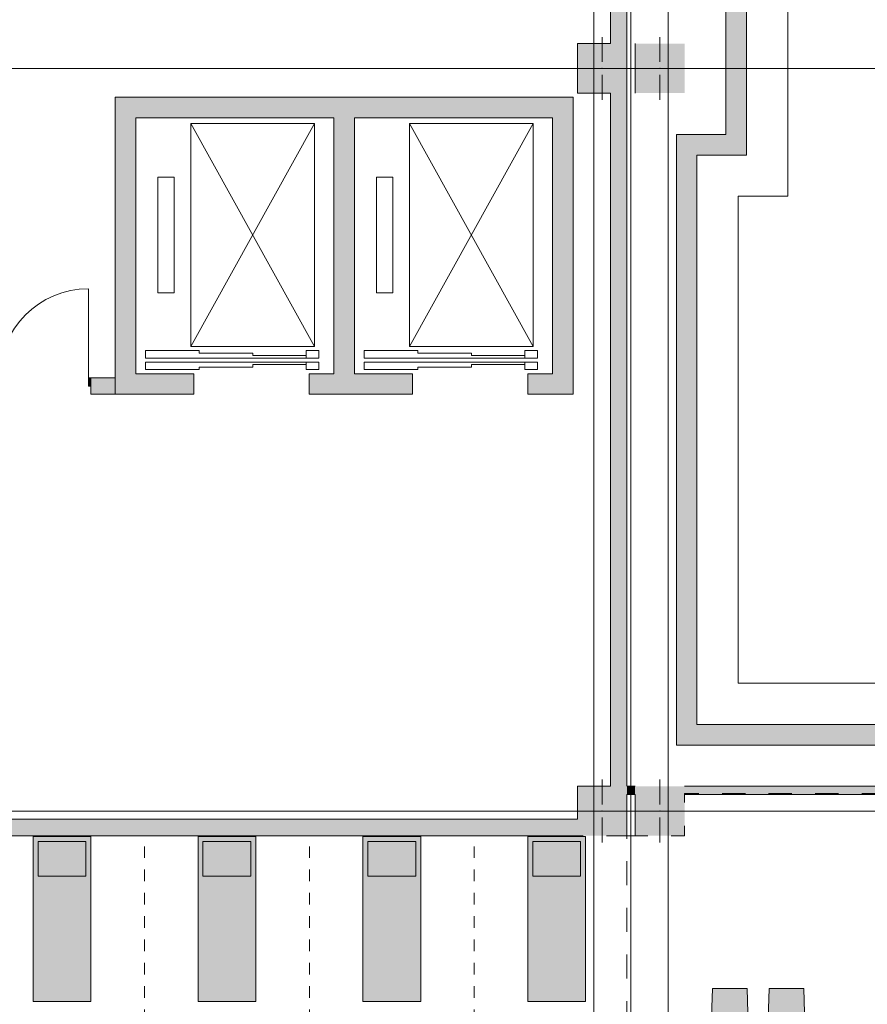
# Model space of a CAD drawing. Header units: millimetres. Extents: x -14761 to 157739, y -22400 to 107990.
# Tile 237 of 256: x 82591 to 92864, y 51657 to 63590. Entities that reach past the tile are written whole.
import ezdxf

# ---------------------------------------------------------------- set-up
doc = ezdxf.new("R2010")
doc.units = ezdxf.units.MM
doc.header["$MEASUREMENT"] = 0
doc.linetypes.add('короткая штриховая', pattern=[282.222222, 141.111111, -141.111111])
doc.linetypes.add('Штриховая', pattern=[564.444447, 282.222223, -282.222223])
for name, color, linetype in [('Интерьер - лежаки 2', 7, 'Continuous'), ('Интерьер - Мебель', 7, 'Continuous'), ('Конструктив - Колонны', 7, 'Continuous'), ('Конструктив - стены бассейнов жб нов', 7, 'Continuous'), ('Конструктив - Стены Внутр сущ.', 7, 'Continuous'), ('Элемент Модели - Зона', 7, 'Continuous'), ('Элемент Модели - Оси', 7, 'Continuous')]:
    doc.layers.add(name, color=color, linetype=linetype)

msp = doc.modelspace()

# ---------------------------------------------------------------- hatches: boundary and pattern name
at = {"layer": 'Интерьер - лежаки 2', "linetype": 'Continuous', "lineweight": 0, "true_color": 0xffffff}
for points in [[(91450, 50391), (91407, 51850), (90987, 51850), (90933, 50251), (90950, 50224), (90992, 50210), (91397, 50210), (91437, 50224), (91452, 50246)], [(92137, 50391), (92094, 51850), (91674, 51850), (91621, 50251), (91637, 50224), (91679, 50210), (92084, 50210), (92125, 50224), (92139, 50246)]]:
    msp.add_hatch(color=7, dxfattribs=at).paths.add_polyline_path(points)
at = {"layer": 'Интерьер - Мебель', "linetype": 'Continuous', "lineweight": 0, "true_color": 0xffffff}
for points in [[(82753, 51691), (83453, 51691), (83453, 53691), (82753, 53691)], [(82813, 53211), (83393, 53211), (83393, 53631), (82813, 53631)], [(84752, 51691), (85452, 51691), (85452, 53691), (84752, 53691)], [(84812, 53211), (85392, 53211), (85392, 53631), (84812, 53631)], [(86751, 51691), (87451, 51691), (87451, 53691), (86751, 53691)], [(86811, 53211), (87391, 53211), (87391, 53631), (86811, 53631)], [(88750, 51691), (89450, 51691), (89450, 53691), (88750, 53691)], [(88810, 53211), (89390, 53211), (89390, 53631), (88810, 53631)]]:
    msp.add_hatch(color=7, dxfattribs=at).paths.add_polyline_path(points)
at = {"layer": 'Конструктив - Колонны', "linetype": 'Continuous', "lineweight": 0, "true_color": 0x000000}
for points in [[(89350, 62700), (89750, 62700), (89750, 63300), (89350, 63300)], [(89750, 63300), (89750, 62700), (89950, 62700), (89950, 63300)], [(90050, 63300), (90050, 62700), (90650, 62700), (90650, 63300)], [(89750, 54300), (89350, 54300), (89350, 53900), (89750, 53900)], [(89750, 53900), (89950, 53900), (89950, 54200), (89950, 54212), (89950, 54287), (89950, 54300), (89750, 54300)], [(90650, 54300), (90050, 54300), (90050, 54287), (90650, 54287)], [(90050, 54287), (90050, 54212), (90650, 54212), (90650, 54287)], [(90050, 54212), (90050, 54200), (90650, 54200), (90650, 54212)], [(90050, 53700), (90650, 53700), (90650, 54200), (90050, 54200)], [(89350, 53700), (89750, 53700), (89750, 53900), (89350, 53900)], [(89750, 53700), (89950, 53700), (89750, 53900)], [(89750, 53900), (89950, 53700), (89950, 53900)]]:
    msp.add_hatch(color=18, dxfattribs=at).paths.add_polyline_path(points)
at = {"layer": 'Конструктив - стены бассейнов жб нов', "linetype": 'Continuous', "lineweight": 0, "true_color": 0x606060}
for points in [[(91400, 62200), (91400, 63800), (91150, 63800), (91150, 62200)], [(90800, 62200), (90550, 62200), (90800, 61950)], [(90800, 61950), (90550, 62200), (90550, 61950)], [(90800, 61950), (91150, 61950), (91150, 62200), (90800, 62200)], [(91150, 62200), (91150, 61950), (91400, 61950)], [(91400, 62200), (91150, 62200), (91400, 61950)], [(90800, 55050), (90800, 61950), (90550, 61950), (90550, 55050)], [(90800, 55050), (90550, 54800), (90800, 54800)], [(90550, 55050), (90550, 54800), (90800, 55050)], [(124550, 55050), (90800, 55050), (90800, 54800), (124550, 54800)]]:
    msp.add_hatch(color=251, dxfattribs=at).paths.add_polyline_path(points)
at = {"layer": 'Конструктив - стены бассейнов жб нов', "linetype": 'Continuous', "lineweight": 0, "true_color": 0x000000}
for points in [[(89950, 54300), (89950, 54287), (90050, 54287), (90050, 54300)], [(90650, 54300), (90650, 54287), (98695, 54287), (98695, 54300)], [(89950, 54212), (90050, 54212), (90050, 54287), (89950, 54287)], [(89950, 54200), (90050, 54200), (90050, 54212), (89950, 54212)], [(90650, 54212), (98695, 54212), (98695, 54287), (90650, 54287)], [(90650, 54200), (98695, 54200), (98695, 54212), (90650, 54212)]]:
    msp.add_hatch(color=18, dxfattribs=at).paths.add_polyline_path(points)
at = {"layer": 'Конструктив - Стены Внутр сущ.', "linetype": 'Continuous', "lineweight": 0, "true_color": 0x000000}
for points in [[(89750, 71750), (89750, 63300), (89950, 63300), (89950, 71750)], [(84000, 62400), (83750, 62650), (83750, 62400)], [(84000, 62650), (83750, 62650), (84000, 62400)], [(84000, 62400), (89050, 62400), (89050, 62650), (84000, 62650)], [(89050, 62400), (89300, 62400), (89300, 62650)], [(89050, 62400), (89300, 62650), (89050, 62650)], [(89750, 62700), (89750, 54300), (89950, 54300), (89950, 62700)], [(84000, 59300), (84000, 62400), (83750, 62400), (83750, 59300)], [(86400, 62400), (86400, 59300), (86650, 59300), (86650, 62400)], [(89050, 62400), (89050, 59300), (89300, 59300), (89300, 62400)], [(83750, 59250), (83455, 59250), (83455, 59050), (83750, 59050)], [(84000, 59300), (83750, 59050), (84000, 59050)], [(83750, 59300), (83750, 59050), (84000, 59300)], [(84000, 59300), (84000, 59050), (84700, 59050), (84700, 59300)], [(86100, 59050), (87350, 59050), (87350, 59300), (86100, 59300)], [(88750, 59300), (88750, 59050), (89050, 59050), (89050, 59300)], [(89050, 59050), (89300, 59050), (89050, 59300)], [(89050, 59300), (89300, 59050), (89300, 59300)], [(81300, 53700), (89350, 53700), (89350, 53900), (81300, 53900)]]:
    msp.add_hatch(color=18, dxfattribs=at).paths.add_polyline_path(points)
at = {"layer": 'Конструктив - Стены Внутр сущ.', "linetype": 'Continuous', "lineweight": 0, "true_color": 0x7f7f7f}
msp.add_hatch(color=8, dxfattribs=at).paths.add_polyline_path([(83455, 59150), (83455, 59250), (83423, 59250), (83423, 59150)])

# ---------------------------------------------------------------- linework, layer by layer
at = {"color": 7, "linetype": 'Continuous', "lineweight": 15}
for p, q in [((86165, 59630), (84665, 62330)), ((84665, 59630), (86165, 62330)), ((88815, 59630), (87315, 62330)), ((87315, 59630), (88815, 62330))]:
    msp.add_line(p, q, dxfattribs=at)
for points in [[(84665, 59630), (86165, 59630), (86165, 62330), (84665, 62330)], [(87315, 59630), (88815, 59630), (88815, 62330), (87315, 62330)], [(84465, 61680), (84265, 61680), (84265, 60280), (84465, 60280)], [(87115, 61680), (86915, 61680), (86915, 60280), (87115, 60280)], [(86065, 59490), (86065, 59520), (85415, 59520), (85415, 59550), (84765, 59550), (84765, 59580), (84115, 59580), (84115, 59490)], [(86065, 59490), (86215, 59490), (86215, 59580), (86065, 59580)], [(88715, 59490), (88715, 59520), (88065, 59520), (88065, 59550), (87415, 59550), (87415, 59580), (86765, 59580), (86765, 59490)], [(88715, 59490), (88865, 59490), (88865, 59580), (88715, 59580)], [(85415, 59410), (85415, 59380), (84765, 59380), (84765, 59350), (84115, 59350), (84115, 59440), (86065, 59440), (86065, 59410)], [(86065, 59440), (86215, 59440), (86215, 59350), (86065, 59350)], [(88065, 59410), (88065, 59380), (87415, 59380), (87415, 59350), (86765, 59350), (86765, 59440), (88715, 59440), (88715, 59410)], [(88715, 59440), (88865, 59440), (88865, 59350), (88715, 59350)]]:
    msp.add_lwpolyline(points, close=True, dxfattribs=at)
at = {"layer": 'Интерьер - лежаки 2', "color": 7, "linetype": 'Continuous', "lineweight": 15, "flags": 128}
for points in [[(91450, 50391), (91452, 50246), (91437, 50224), (91397, 50210), (90992, 50210), (90950, 50224), (90933, 50251), (90987, 51850), (91407, 51850)], [(92137, 50391), (92139, 50246), (92125, 50224), (92084, 50210), (91679, 50210), (91637, 50224), (91621, 50251), (91674, 51850), (92094, 51850)]]:
    msp.add_lwpolyline(points, close=True, dxfattribs=at)
at = {"layer": 'Интерьер - Мебель', "color": 7, "linetype": 'короткая штриховая', "lineweight": 15}
for p, q in [((84103, 48633), (84103, 53700)), ((86102, 48633), (86102, 53700)), ((88101, 48633), (88101, 53700)), ((89550, 51191), (89550, 53700))]:
    msp.add_line(p, q, dxfattribs=at)
at = {"layer": 'Интерьер - Мебель', "color": 7, "linetype": 'Continuous', "lineweight": 15, "flags": 128}
for points in [[(82753, 51691), (83453, 51691), (83453, 53691), (82753, 53691)], [(82813, 53211), (83393, 53211), (83393, 53631), (82813, 53631)], [(84752, 51691), (85452, 51691), (85452, 53691), (84752, 53691)], [(84812, 53211), (85392, 53211), (85392, 53631), (84812, 53631)], [(86751, 51691), (87451, 51691), (87451, 53691), (86751, 53691)], [(86811, 53211), (87391, 53211), (87391, 53631), (86811, 53631)], [(88750, 51691), (89450, 51691), (89450, 53691), (88750, 53691)], [(88810, 53211), (89390, 53211), (89390, 53631), (88810, 53631)]]:
    msp.add_lwpolyline(points, close=True, dxfattribs=at)
at = {"layer": 'Конструктив - Колонны', "color": 7, "linetype": 'Continuous', "lineweight": 15}
for p, q in [((89650, 63080), (89650, 63380)), ((90350, 63080), (90350, 63380)), ((89570, 63000), (89270, 63000)), ((89650, 62920), (89650, 62620)), ((89730, 63000), (90030, 63000)), ((90270, 63000), (89970, 63000)), ((90350, 62920), (90350, 62620)), ((90430, 63000), (90730, 63000)), ((89650, 54080), (89650, 54380)), ((90350, 54080), (90350, 54380)), ((89570, 54000), (89270, 54000)), ((89730, 54000), (90030, 54000)), ((90270, 54000), (89970, 54000)), ((90430, 54000), (90730, 54000)), ((89650, 53920), (89650, 53620)), ((90350, 53920), (90350, 53620))]:
    msp.add_line(p, q, dxfattribs=at)
at = {"layer": 'Конструктив - Колонны', "color": 7, "linetype": 'Continuous', "lineweight": 15, "flags": 128}
for points in [[(89750, 63300), (89350, 63300), (89350, 62700), (89750, 62700)], [(89950, 62700), (89950, 63300)], [(90050, 63300), (90050, 62700)], [(89750, 54300), (89350, 54300), (89350, 53900)], [(89950, 53900), (89950, 54200)], [(90050, 54200), (90050, 53700)], [(89950, 53700), (89950, 53900)]]:
    msp.add_lwpolyline(points, dxfattribs=at)
at = {"layer": 'Конструктив - Колонны', "color": 7, "linetype": 'Continuous', "lineweight": 15}
for p in [(89650, 63000), (90350, 63000), (89650, 54000), (90350, 54000)]:
    msp.add_point(p, dxfattribs=at)
at = {"layer": 'Конструктив - стены бассейнов жб нов', "color": 7, "linetype": 'Continuous', "lineweight": 15, "flags": 128}
msp.add_lwpolyline([(90800, 61950), (90800, 55050), (95650, 55050), (95650, 55550), (91300, 55550), (91300, 61450), (91900, 61450), (91900, 64550), (91300, 64550), (91300, 70500), (95650, 70500), (95650, 71000), (90800, 71000), (90800, 64050), (91400, 64050), (91400, 61950)], close=True, dxfattribs=at)
for points in [[(91400, 61950), (91400, 64050)], [(91150, 63800), (91150, 62200)], [(90550, 62200), (90800, 62200)], [(90550, 62200), (90550, 54800)], [(91150, 62200), (90800, 62200)], [(90800, 55050), (90800, 61950)], [(90800, 61950), (91150, 61950)], [(91400, 61950), (91150, 61950)], [(124550, 55050), (90800, 55050)], [(90550, 54800), (90800, 54800)], [(90800, 54800), (124800, 54800)], [(90050, 54300), (89950, 54300)], [(98695, 54300), (90650, 54300)], [(89950, 54200), (90050, 54200)], [(90655, 54200), (98695, 54200)]]:
    msp.add_lwpolyline(points, dxfattribs=at)
at = {"layer": 'Конструктив - Стены Внутр сущ.', "color": 7, "linetype": 'Continuous', "lineweight": 15}
for p, q in [((83423, 59250), (83423, 60328)), ((83423, 59150), (83423, 59250)), ((83423, 59250), (83455, 59250)), ((83455, 59250), (83498, 59250)), ((83455, 59250), (83455, 59150)), ((83455, 59250), (83455, 59150)), ((83455, 59250), (83455, 59150)), ((83455, 59250), (83455, 59150)), ((83455, 59250), (83498, 59250)), ((83455, 59250), (83498, 59250)), ((84700, 59050), (84700, 59300)), ((84700, 59050), (84700, 59300)), ((86100, 59050), (86100, 59300)), ((86100, 59050), (86100, 59300)), ((87350, 59050), (87350, 59300)), ((87350, 59050), (87350, 59300)), ((88750, 59050), (88750, 59300)), ((88750, 59050), (88750, 59300)), ((83455, 59150), (83423, 59150)), ((83455, 59150), (83455, 59050)), ((83455, 59150), (83455, 59050)), ((83455, 59150), (83455, 59050)), ((83455, 59050), (83498, 59050)), ((83455, 59050), (83498, 59050)), ((83455, 59050), (83498, 59050))]:
    msp.add_line(p, q, dxfattribs=at)
at = {"layer": 'Конструктив - Стены Внутр сущ.', "color": 7, "linetype": 'Continuous', "lineweight": 15, "flags": 128}
for points in [[(89750, 71750), (89750, 63300)], [(89950, 63305), (89950, 71733)], [(83750, 62650), (83750, 62400)], [(89300, 62650), (83750, 62650)], [(89300, 62650), (89300, 62400)], [(89750, 62700), (89750, 54300)], [(89950, 54305), (89950, 62695)], [(83750, 62400), (83750, 59050)], [(84000, 62400), (86400, 62400)], [(84000, 59300), (84000, 62400)], [(86400, 62400), (86400, 59300)], [(86650, 62400), (89050, 62400)], [(86650, 59300), (86650, 62400)], [(89050, 62400), (89050, 59300)], [(89300, 59050), (89300, 62400)], [(83750, 59250), (83455, 59250)], [(83750, 59050), (83750, 59250)], [(84700, 59300), (84000, 59300)], [(86400, 59300), (86100, 59300)], [(87350, 59300), (86650, 59300)], [(89050, 59300), (88750, 59300)], [(83455, 59050), (83750, 59050)], [(83750, 59050), (84000, 59050)], [(84000, 59050), (84700, 59050)], [(86100, 59050), (87350, 59050)], [(88750, 59050), (89050, 59050)], [(89300, 59050), (89050, 59050)], [(89350, 53900), (81300, 53900)], [(81300, 53700), (89350, 53700)]]:
    msp.add_lwpolyline(points, dxfattribs=at)
at = {"layer": 'Конструктив - Стены Внутр сущ.', "color": 7, "linetype": 'Continuous', "lineweight": 15}
msp.add_arc((83423, 59250), 1078, 90, 180, dxfattribs=at)
at = {"layer": 'Элемент Модели - Зона', "color": 7, "linetype": 'Штриховая', "lineweight": 15, "flags": 128}
for points in [[(36150, 44957), (36110, 44957), (36110, 36320), (41880, 36320), (41880, 39142), (45143, 42405), (45157, 42391), (45157, 42420), (63300, 42420), (63300, 42400), (77400, 42400), (77400, 42420), (114081, 42420), (117317, 39177), (117320, 38842), (117320, 36305), (117360, 36305), (117360, 34300), (117120, 34300), (117120, 35700), (116700, 35700), (116700, 36100), (108300, 36100), (108300, 35700), (107700, 35700), (107700, 36100), (99320, 36100), (99320, 26970), (107700, 26970), (107700, 27650), (108300, 27650), (108300, 26460), (112380, 26460), (112380, 27370), (112500, 27370), (112500, 21180), (117120, 21180), (117120, 26250), (116650, 26250), (116650, 27750), (117120, 27750), (117120, 32800), (117360, 32800), (117360, 20150), (117120, 20150), (117120, 20940), (99320, 20940), (99320, 14650), (117120, 14650), (117120, 17700), (116700, 17700), (116700, 18326), (117120, 18326), (117120, 18650), (117360, 18650), (117360, 18320), (120850, 18320), (120850, 37205), (120239, 37205), (120239, 45000), (125700, 45000), (125700, 45300), (126300, 45300), (126300, 45000), (141025, 45000), (141025, 45100), (140125, 45100), (140125, 47500), (132700, 47500), (132700, 53680), (130530, 53680), (130530, 54300), (129183, 54300), (126300, 54300), (126300, 53700), (125700, 53700), (125700, 54212), (124800, 54212), (117300, 54212), (117300, 53700), (116700, 53700), (116700, 54212), (108300, 54212), (108300, 53700), (107700, 53700), (107700, 54212), (99300, 54212), (99300, 53700), (98700, 53700), (98700, 54212), (90650, 54212), (90650, 53700), (90050, 53700), (89950, 53700), (89950, 48633), (77450, 48633), (77450, 53800), (77450, 61690), (77460, 61690), (77460, 67850), (74720, 67850), (74720, 59730), (73965, 59730), (73965, 54212), (72300, 54212), (72300, 53700), (71700, 53700), (71700, 54212), (63300, 54212), (63300, 53700), (62700, 53700), (62700, 54212), (61025, 54212), (61025, 46500), (61025, 45000), (54300, 45000), (54300, 44700), (53700, 44700), (53700, 45000), (45300, 45000), (45300, 44700), (44700, 44700), (44700, 45000), (36750, 45000), (36750, 44700), (36150, 44700)], [(77460, 53690), (77460, 48633), (89950, 48633), (89950, 53700), (80700, 53700), (80700, 53693)]]:
    msp.add_lwpolyline(points, close=True, dxfattribs=at)
at = {"layer": 'Элемент Модели - Оси', "color": 7, "linetype": 'Continuous', "lineweight": 15}
for p, q in [((89550, 92200), (89550, -1975)), ((90000, 92200), (90000, -1975)), ((90450, 92200), (90450, -1975)), ((-12761, 63000), (155650, 63000)), ((-12761, 54000), (155650, 54000))]:
    msp.add_line(p, q, dxfattribs=at)

doc.saveas('drawing.dxf')
